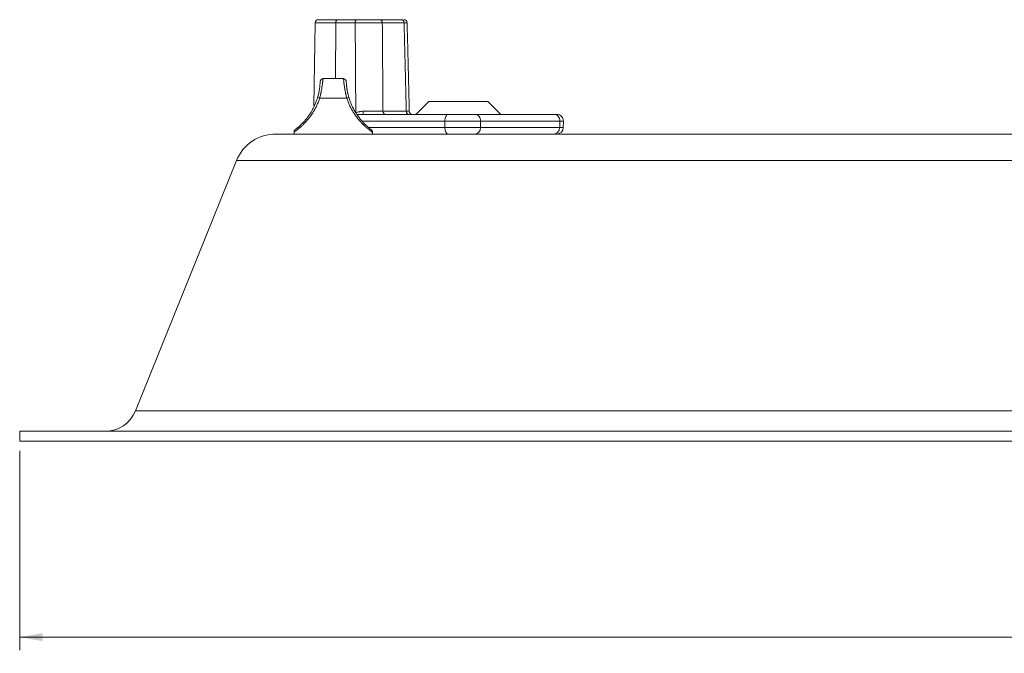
# Model space of a CAD drawing. Header units: millimetres. Extents: x 28 to 2257, y 19 to 785.
# Tile 3 of 55: x 835 to 986, y 165 to 262. Entities that reach past the tile are written whole.
import ezdxf

# ---------------------------------------------------------------- set-up
doc = ezdxf.new("R2010")
doc.units = ezdxf.units.MM
doc.layers.add('1', color=7, linetype='Continuous', true_color=0xffffff)
doc.styles.add('cadds4', font='txt')
doc.dimstyles.get("Standard").update_dxf_attribs({"dimtxt": 0.18, "dimasz": 0.18, "dimexe": 0.18, "dimexo": 0.0625, "dimgap": 0.09, "dimtad": 0, "dimtih": 1, "dimtoh": 1, "dimdec": 4, "dimzin": 0, "dimdsep": 46, "dimtxsty": 'Standard', "dimcen": 0.09, "dimadec": 0, "dimazin": 0, "dimtfac": 1, "dimtdec": 4, "dimtofl": 0, "dimtmove": 0, "dimatfit": 3, "dimfxl": 0, "dimtolj": 1, "dimtzin": 0, "dimarcsym": 0})

# ---------------------------------------------------------------- blocks, each defined once
blk = doc.blocks.new('_U6')
at = {"layer": '1', "color": 35, "lineweight": 13}
for p, q in [((835.05, 195.76), (835.05, 165.26)), ((1217.05, 195.76), (1217.05, 165.26)), ((835.05, 167.26), (1014.47, 167.26)), ((1217.05, 167.26), (1037.62, 167.26))]:
    blk.add_line(p, q, dxfattribs=at)
at = {"layer": '1', "color": 35}
for points in [[(835.05, 167.26), (838.55, 167.87), (838.55, 166.64)], [(1217.05, 167.26), (1213.55, 166.64), (1213.55, 167.87)]]:
    blk.add_solid(points, dxfattribs=at)
at = {"layer": '1', "color": 35, "linetype": 'Continuous', "lineweight": 13, "char_height": 3, "attachment_point": 7, "line_spacing_factor": 0.715361, "style": 'cadds4'}
for s, insert in [('\\fArial|b0|i0;%%c', (1016.13, 164.92)), ('\\fArial|b0|i0;\\W1.2080;382.0', (1023.63, 164.92))]:
    blk.add_mtext(s, dxfattribs=dict(at, insert=insert))

msp = doc.modelspace()

# ---------------------------------------------------------------- linework, layer by layer
at = {"layer": '1', "color": 155, "linetype": 'Continuous', "lineweight": 18}
for p, q in [((880.29, 261.26), (880.07, 248.56)), ((883.45, 261.26), (880.29, 261.26)), ((880.79, 261.76), (883.7, 261.76)), ((883.45, 261.26), (883.37, 252.76)), ((886.41, 261.26), (883.45, 261.26)), ((883.7, 261.76), (886.66, 261.76)), ((890.12, 261.76), (893.48, 261.76)), ((893.9, 261.26), (890.56, 261.26)), ((881.54, 252.76), (884.55, 252.76)), ((885.12, 249.76), (880.97, 249.76)), ((897.7, 249.26), (895.7, 247.26)), ((897.7, 249.26), (906.7, 249.26)), ((908.7, 247.26), (906.7, 249.26)), ((886.71, 247.26), (900.65, 247.26)), ((890.65, 247.75), (894.23, 247.75)), ((900.65, 247.26), (904.75, 247.26)), ((904.75, 247.26), (916.88, 247.26)), ((917.29, 247.26), (916.88, 247.26)), ((900.14, 246.24), (887.48, 246.24)), ((900.13, 245.24), (900.14, 246.24)), ((917.74, 246.24), (905.61, 246.24)), ((905.61, 246.24), (905.61, 245.24)), ((917.72, 245.24), (917.74, 246.24)), ((918.27, 245.23), (918.29, 246.23)), ((874.27, 244.26), (1010.01, 244.26)), ((877.05, 244.59), (877.05, 244.26)), ((888.49, 245.24), (900.13, 245.24)), ((889.05, 244.26), (889.05, 244.59)), ((905.61, 245.24), (917.72, 245.24)), ((868.24, 240.19), (852.76, 201.88)), ((1010.06, 240.19), (868.24, 240.19)), ((1199.33, 201.88), (852.76, 201.88)), ((835.05, 198.76), (1217.05, 198.76)), ((835.05, 198.76), (835.05, 197.26)), ((835.05, 197.26), (1217.05, 197.26))]:
    msp.add_line(p, q, dxfattribs=at)
for centre, radius, start, end in [((881.54, 252.26), 0.5, 90, 178.2809), ((884.55, 252.26), 0.5, 1.7191, 90), ((917.29, 246.26), 1, 359.2164, 90), ((874.27, 237.76), 6.5, 90, 158), ((917.27, 245.26), 1, 270, 358.8369), ((848.13, 203.76), 5, 270, 338)]:
    msp.add_arc(centre, radius, start, end, dxfattribs=at)
for centre, major_axis, ratio, start_param, end_param in [((880.79, 261.26), (0, -0.5), 0.99999, 3.141593, 4.694936), ((883.7, 261.26), (0, 0.5), 0.505945, 0, 1.553343), ((886.66, 261.26), (0, 0.5), 0.505945, 0, 1.553343), ((890.12, 261.26), (0, 0.5), 0.877151, 4.729842, 6.283185), ((893.48, 261.26), (0, 0.5), 0.847226, 4.729842, 6.283185), ((893.86, 261.26), (0, -0.5), 1, 1.607245, 3.141997), ((881.15, 249.76), (-0.48, 0.14), 0.10253, 0, 1.232759), ((884.95, 249.76), (0.48, 0.14), 0.10253, 5.050427, 6.283185), ((887.59, 247.76), (0, -0.5), 0.123349, 0, 1.547641), ((891.09, 247.76), (0, -0.5), 0.878169, 4.729842, 6.283185), ((894.65, 247.76), (0, -0.5), 0.846096, 4.729842, 6.283185), ((895.19, 247.76), (0, 0.5), 1, 1.593086, 3.141038), ((900.65, 246.26), (0, -1), 0.505945, 3.141593, 4.729842), ((904.75, 246.26), (0, -1), 0.862566, 1.553343, 3.141593), ((916.88, 246.26), (0, -1), 0.862566, 1.553343, 3.141593), ((902.16, 246.26), (-4, 0.01), 0.00597, 1.040518, 2.61101), ((914.29, 246.26), (-4, 0.02), 0.001555, 3.141555, 3.671964), ((900.64, 245.26), (0, -1), 0.505945, 4.729842, 6.283185), ((902.16, 245.26), (-4, 0.01), 0.00597, 1.040518, 2.61101), ((904.75, 245.26), (0, -1), 0.862566, 0, 1.553343), ((916.85, 245.26), (0, -1), 0.862566, 0, 1.553343), ((914.26, 245.26), (-4, 0.02), 0.001555, 3.141555, 3.671964)]:
    msp.add_ellipse(centre, major_axis=major_axis, ratio=ratio, start_param=start_param, end_param=end_param, dxfattribs=at)
for points, knots in [([(890.56, 261.26), (890.51, 261.26), (890.41, 261.27), (890.29, 261.27), (890.19, 261.27), (890.15, 261.27), (890.09, 261.27), (890.05, 261.27), (889.94, 261.27), (889.79, 261.27), (889.63, 261.27), (889.5, 261.27), (889.44, 261.27), (889.37, 261.27), (889.33, 261.27), (889.31, 261.27), (889.2, 261.27), (889.01, 261.27), (888.73, 261.27), (888.53, 261.27), (888.39, 261.27), (888.34, 261.27), (888.24, 261.27), (888.19, 261.27), (888.04, 261.27), (887.84, 261.27), (887.64, 261.27), (887.49, 261.27), (887.44, 261.27), (887.37, 261.27), (887.34, 261.27), (887.29, 261.27), (887.17, 261.27), (886.95, 261.27), (886.77, 261.27), (886.59, 261.27), (886.5, 261.26), (886.41, 261.26)], [0, 0, 0, 0, 0.0625, 0.125, 0.125, 0.15625, 0.15625, 0.1875, 0.1875, 0.25, 0.3125, 0.3125, 0.34375, 0.359375, 0.359375, 0.375, 0.375, 0.4375, 0.5, 0.5625, 0.5625, 0.59375, 0.59375, 0.625, 0.625, 0.6875, 0.75, 0.75, 0.78125, 0.78125, 0.796875, 0.796875, 0.8125, 0.875, 0.9375, 0.9375, 1, 1, 1, 1]), ([(886.5, 247.5), (886.49, 249.81), (886.47, 252.13), (886.44, 256.72), (886.43, 258.99), (886.41, 261.26)], [0, 0, 0, 0, 0.504926, 0.504926, 1, 1, 1, 1]), ([(886.66, 261.76), (886.74, 261.76), (886.81, 261.76), (886.96, 261.76), (887.12, 261.76), (887.28, 261.76), (887.38, 261.76), (887.4, 261.76), (887.44, 261.76), (887.46, 261.76), (887.52, 261.76), (887.56, 261.76), (887.69, 261.76), (887.85, 261.76), (888.02, 261.76), (888.14, 261.76), (888.18, 261.76), (888.27, 261.76), (888.31, 261.76), (888.43, 261.76), (888.6, 261.76), (888.83, 261.76), (888.98, 261.76), (889.08, 261.76), (889.1, 261.76), (889.13, 261.76), (889.19, 261.76), (889.24, 261.76), (889.35, 261.76), (889.48, 261.76), (889.61, 261.76), (889.7, 261.76), (889.73, 261.76), (889.78, 261.76), (889.81, 261.76), (889.89, 261.76), (889.99, 261.76), (890.08, 261.76), (890.12, 261.76)], [0, 0, 0, 0, 0.0625, 0.0625, 0.125, 0.1875, 0.1875, 0.203125, 0.203125, 0.21875, 0.21875, 0.25, 0.25, 0.3125, 0.375, 0.375, 0.40625, 0.40625, 0.4375, 0.4375, 0.5, 0.5625, 0.625, 0.625, 0.640625, 0.640625, 0.65625, 0.6875, 0.6875, 0.75, 0.8125, 0.8125, 0.84375, 0.84375, 0.875, 0.875, 0.9375, 1, 1, 1, 1]), ([(890.56, 261.26), (890.57, 259.43), (890.59, 257.59), (890.62, 253.09), (890.64, 250.42), (890.65, 247.75)], [0, 0, 0, 0, 0.407391, 0.407391, 1, 1, 1, 1]), ([(894.36, 261.27), (894.36, 261.27), (894.36, 261.27), (894.35, 261.27), (894.32, 261.27), (894.3, 261.27), (894.3, 261.27), (894.29, 261.27), (894.28, 261.27), (894.27, 261.27), (894.25, 261.27), (894.22, 261.27), (894.16, 261.27), (894.04, 261.27), (893.95, 261.26), (893.9, 261.26)], [0, 0, 0, 0, 0.000042, 0.166702, 0.333361, 0.333361, 0.375026, 0.375026, 0.416691, 0.416691, 0.500021, 0.500021, 0.666681, 0.83334, 1, 1, 1, 1]), ([(894.23, 247.75), (894.18, 249.58), (894.14, 251.42), (894.03, 255.92), (893.96, 258.59), (893.9, 261.26)], [0, 0, 0, 0, 0.407391, 0.407391, 1, 1, 1, 1]), ([(880.67, 249.9), (880.69, 249.98), (880.73, 250.14), (880.77, 250.3), (880.8, 250.42), (880.81, 250.46), (880.83, 250.53), (880.84, 250.57), (880.86, 250.69), (880.88, 250.77), (880.9, 250.92), (880.92, 250.99), (880.93, 251.1), (880.94, 251.14), (880.95, 251.19), (880.95, 251.21), (880.95, 251.24), (880.97, 251.32), (880.98, 251.4), (880.99, 251.52), (881, 251.58), (881, 251.65), (881, 251.66), (881.01, 251.69), (881.01, 251.7), (881.01, 251.74), (881.01, 251.76), (881.02, 251.83), (881.02, 251.88), (881.03, 251.96), (881.03, 251.99), (881.03, 252.04), (881.03, 252.06), (881.03, 252.09), (881.03, 252.1), (881.04, 252.17), (881.04, 252.21), (881.04, 252.24), (881.04, 252.25), (881.04, 252.25), (881.04, 252.26), (881.04, 252.27), (881.04, 252.27), (881.04, 252.27)], [0, 0, 0, 0, 0.06251, 0.12502, 0.12502, 0.156276, 0.156276, 0.187531, 0.187531, 0.250041, 0.250041, 0.312551, 0.312551, 0.343806, 0.343806, 0.359434, 0.359434, 0.375061, 0.437572, 0.437572, 0.500082, 0.500082, 0.515709, 0.515709, 0.531337, 0.531337, 0.562592, 0.562592, 0.625102, 0.625102, 0.687613, 0.687613, 0.718868, 0.718868, 0.750123, 0.750123, 0.875143, 0.875143, 0.906399, 0.906399, 0.937654, 0.937654, 1, 1, 1, 1]), ([(881.54, 252.76), (881.53, 252.76), (881.53, 252.75), (881.52, 252.74), (881.51, 252.73), (881.51, 252.72), (881.5, 252.71), (881.49, 252.69), (881.49, 252.67), (881.48, 252.61), (881.47, 252.58), (881.46, 252.54), (881.46, 252.53), (881.46, 252.51), (881.46, 252.5), (881.45, 252.47), (881.45, 252.45), (881.44, 252.38), (881.43, 252.33), (881.42, 252.23), (881.41, 252.17), (881.4, 252.09), (881.4, 252.08), (881.4, 252.05), (881.4, 252.03), (881.39, 251.98), (881.39, 251.95), (881.37, 251.84), (881.36, 251.77), (881.34, 251.62), (881.33, 251.54), (881.31, 251.41), (881.31, 251.37), (881.29, 251.28), (881.29, 251.24), (881.26, 251.1), (881.25, 251.01), (881.21, 250.83), (881.2, 250.73), (881.17, 250.61), (881.17, 250.59), (881.16, 250.54), (881.14, 250.47), (881.13, 250.39), (881.09, 250.25), (881.05, 250.05), (881, 249.85), (880.97, 249.76)], [0, 0, 0, 0, 0.0625, 0.0625, 0.09375, 0.09375, 0.125, 0.125, 0.1875, 0.1875, 0.25, 0.25, 0.265625, 0.265625, 0.28125, 0.28125, 0.3125, 0.3125, 0.375, 0.375, 0.4375, 0.4375, 0.453125, 0.453125, 0.46875, 0.46875, 0.5, 0.5, 0.5625, 0.5625, 0.625, 0.625, 0.65625, 0.65625, 0.6875, 0.6875, 0.75, 0.75, 0.8125, 0.8125, 0.828125, 0.828125, 0.84375, 0.875, 0.875, 0.9375, 1, 1, 1, 1]), ([(885.12, 249.76), (885.09, 249.85), (885.04, 250.05), (885, 250.25), (884.97, 250.37), (884.96, 250.4), (884.95, 250.45), (884.95, 250.47), (884.93, 250.54), (884.92, 250.59), (884.89, 250.74), (884.86, 250.93), (884.83, 251.11), (884.81, 251.22), (884.8, 251.24), (884.8, 251.28), (884.79, 251.31), (884.78, 251.37), (884.78, 251.41), (884.76, 251.54), (884.75, 251.62), (884.73, 251.77), (884.72, 251.84), (884.71, 251.95), (884.7, 251.98), (884.69, 252.05), (884.69, 252.08), (884.68, 252.17), (884.67, 252.23), (884.66, 252.34), (884.65, 252.38), (884.64, 252.47), (884.63, 252.51), (884.62, 252.57), (884.62, 252.58), (884.62, 252.61), (884.61, 252.63), (884.6, 252.67), (884.6, 252.69), (884.58, 252.74), (884.57, 252.76), (884.55, 252.76)], [0, 0, 0, 0, 0.0625, 0.125, 0.125, 0.140625, 0.140625, 0.15625, 0.15625, 0.1875, 0.1875, 0.25, 0.3125, 0.3125, 0.328125, 0.328125, 0.34375, 0.34375, 0.375, 0.375, 0.4375, 0.4375, 0.5, 0.5, 0.53125, 0.53125, 0.5625, 0.5625, 0.625, 0.625, 0.6875, 0.6875, 0.75, 0.75, 0.78125, 0.78125, 0.8125, 0.8125, 0.875, 0.875, 1, 1, 1, 1]), ([(885.05, 252.27), (885.05, 252.27), (885.05, 252.26), (885.05, 252.21), (885.05, 252.17), (885.06, 252.11), (885.06, 252.11), (885.06, 252.09), (885.06, 252.07), (885.06, 252.05), (885.06, 252), (885.06, 251.96), (885.07, 251.88), (885.07, 251.84), (885.08, 251.77), (885.08, 251.74), (885.08, 251.69), (885.09, 251.66), (885.1, 251.58), (885.1, 251.53), (885.12, 251.41), (885.12, 251.34), (885.14, 251.24), (885.14, 251.21), (885.15, 251.14), (885.16, 251.1), (885.17, 251), (885.2, 250.85), (885.23, 250.7), (885.25, 250.58), (885.26, 250.54), (885.28, 250.46), (885.29, 250.42), (885.32, 250.3), (885.34, 250.22), (885.38, 250.06), (885.4, 249.98), (885.43, 249.9)], [0, 0, 0, 0, 0.125, 0.125, 0.25, 0.25, 0.265625, 0.265625, 0.28125, 0.3125, 0.3125, 0.375, 0.375, 0.4375, 0.4375, 0.46875, 0.46875, 0.5, 0.5, 0.5625, 0.5625, 0.625, 0.625, 0.65625, 0.65625, 0.6875, 0.6875, 0.75, 0.8125, 0.8125, 0.84375, 0.84375, 0.875, 0.875, 0.9375, 0.9375, 1, 1, 1, 1]), ([(880.97, 249.76), (880.91, 249.57), (880.85, 249.38), (880.7, 249.01), (880.63, 248.83), (880.46, 248.48), (880.38, 248.3), (880.19, 247.96), (880.1, 247.8), (879.95, 247.55), (879.9, 247.47), (879.82, 247.36), (879.79, 247.32), (879.74, 247.24), (879.71, 247.2), (879.58, 247.01), (879.47, 246.86), (879.25, 246.58), (879.13, 246.44), (878.91, 246.18), (878.79, 246.06), (878.65, 245.91), (878.63, 245.88), (878.57, 245.83), (878.49, 245.74), (878.4, 245.66), (878.24, 245.51), (878.14, 245.42), (877.94, 245.24), (877.85, 245.17), (877.74, 245.07), (877.72, 245.06), (877.67, 245.02), (877.65, 245.01), (877.59, 244.96), (877.55, 244.93), (877.44, 244.84), (877.37, 244.79), (877.26, 244.71), (877.21, 244.67), (877.16, 244.63), (877.15, 244.63), (877.13, 244.62), (877.12, 244.61), (877.1, 244.59), (877.09, 244.58), (877.06, 244.56), (877.05, 244.56), (877.05, 244.56), (877.05, 244.56), (877.05, 244.56)], [0, 0, 0, 0, 0.062364, 0.062364, 0.124727, 0.124727, 0.187091, 0.187091, 0.249454, 0.249454, 0.280636, 0.280636, 0.296227, 0.296227, 0.311818, 0.311818, 0.374181, 0.374181, 0.436545, 0.436545, 0.498909, 0.498909, 0.5145, 0.5145, 0.53009, 0.561272, 0.561272, 0.623636, 0.623636, 0.685999, 0.685999, 0.70159, 0.70159, 0.717181, 0.717181, 0.748363, 0.748363, 0.810727, 0.810727, 0.87309, 0.87309, 0.888681, 0.888681, 0.904272, 0.904272, 0.935454, 0.935454, 0.997817, 0.997817, 1, 1, 1, 1]), ([(877.27, 244.98), (877.27, 244.98), (877.27, 244.98), (877.25, 244.96), (877.24, 244.96), (877.25, 244.96), (877.26, 244.96), (877.28, 244.98), (877.29, 244.99), (877.31, 245.01), (877.32, 245.01), (877.34, 245.03), (877.34, 245.03), (877.39, 245.07), (877.43, 245.1), (877.53, 245.18), (877.59, 245.23), (877.69, 245.31), (877.73, 245.34), (877.8, 245.4), (877.84, 245.44), (877.95, 245.54), (878.04, 245.62), (878.21, 245.79), (878.3, 245.88), (878.44, 246.02), (878.52, 246.1), (878.59, 246.18), (878.64, 246.24), (878.66, 246.26), (878.79, 246.41), (878.89, 246.52), (879.08, 246.77), (879.18, 246.9), (879.37, 247.17), (879.47, 247.31), (879.59, 247.5), (879.61, 247.53), (879.66, 247.61), (879.72, 247.72), (879.79, 247.83), (879.92, 248.06), (880, 248.22), (880.16, 248.54), (880.23, 248.7), (880.37, 249.03), (880.44, 249.2), (880.56, 249.54), (880.61, 249.72), (880.67, 249.9)], [0, 0, 0, 0, 0.004013, 0.004013, 0.062601, 0.062601, 0.121188, 0.121188, 0.150482, 0.150482, 0.165129, 0.165129, 0.179776, 0.179776, 0.238363, 0.238363, 0.296951, 0.296951, 0.326244, 0.326244, 0.355538, 0.355538, 0.414125, 0.414125, 0.472713, 0.472713, 0.502007, 0.516653, 0.516653, 0.5313, 0.5313, 0.589888, 0.589888, 0.648475, 0.648475, 0.707063, 0.707063, 0.72171, 0.72171, 0.736356, 0.76565, 0.76565, 0.824238, 0.824238, 0.882825, 0.882825, 0.941413, 0.941413, 1, 1, 1, 1]), ([(889.05, 244.56), (889.05, 244.56), (889.04, 244.56), (889.01, 244.58), (889.01, 244.58), (888.99, 244.59), (888.97, 244.61), (888.95, 244.62), (888.89, 244.66), (888.84, 244.7), (888.76, 244.76), (888.73, 244.78), (888.68, 244.82), (888.66, 244.83), (888.62, 244.86), (888.61, 244.87), (888.51, 244.95), (888.43, 245.01), (888.26, 245.15), (888.16, 245.23), (888.01, 245.36), (887.96, 245.41), (887.86, 245.5), (887.8, 245.55), (887.64, 245.7), (887.53, 245.81), (887.31, 246.04), (887.2, 246.17), (887.05, 246.33), (887.03, 246.36), (886.97, 246.43), (886.88, 246.53), (886.8, 246.64), (886.63, 246.85), (886.52, 247), (886.31, 247.3), (886.2, 247.46), (886.05, 247.7), (885.98, 247.82), (885.91, 247.95), (885.86, 248.03), (885.84, 248.08), (885.72, 248.29), (885.63, 248.47), (885.47, 248.83), (885.39, 249.01), (885.25, 249.38), (885.18, 249.56), (885.12, 249.76)], [0, 0, 0, 0, 0.060445, 0.060445, 0.076104, 0.076104, 0.091763, 0.123082, 0.123082, 0.185719, 0.185719, 0.217037, 0.217037, 0.232697, 0.232697, 0.248356, 0.248356, 0.310993, 0.310993, 0.37363, 0.37363, 0.404948, 0.404948, 0.436267, 0.436267, 0.498904, 0.498904, 0.561541, 0.561541, 0.5772, 0.5772, 0.592859, 0.624178, 0.624178, 0.686815, 0.686815, 0.749452, 0.749452, 0.78077, 0.79643, 0.79643, 0.812089, 0.812089, 0.874726, 0.874726, 0.937363, 0.937363, 1, 1, 1, 1]), ([(885.43, 249.9), (885.48, 249.72), (885.53, 249.54), (885.66, 249.2), (885.72, 249.03), (885.86, 248.7), (885.94, 248.53), (886.04, 248.33), (886.06, 248.29), (886.1, 248.21), (886.16, 248.09), (886.22, 247.97), (886.35, 247.74), (886.44, 247.59), (886.63, 247.3), (886.72, 247.16), (886.87, 246.96), (886.92, 246.89), (886.99, 246.8), (887.02, 246.76), (887.07, 246.7), (887.09, 246.67), (887.22, 246.51), (887.31, 246.39), (887.51, 246.17), (887.61, 246.06), (887.75, 245.92), (887.8, 245.87), (887.87, 245.8), (887.89, 245.78), (887.93, 245.73), (887.96, 245.71), (888.07, 245.61), (888.15, 245.53), (888.3, 245.39), (888.38, 245.33), (888.46, 245.26), (888.47, 245.25), (888.5, 245.22), (888.55, 245.19), (888.59, 245.15), (888.67, 245.09), (888.71, 245.06), (888.76, 245.02), (888.78, 245.01), (888.79, 244.99), (888.8, 244.99), (888.81, 244.98), (888.82, 244.98), (888.82, 244.98)], [0, 0, 0, 0, 0.06676, 0.06676, 0.13352, 0.13352, 0.20028, 0.20028, 0.21697, 0.21697, 0.23366, 0.267041, 0.267041, 0.333801, 0.333801, 0.400561, 0.400561, 0.433941, 0.433941, 0.450631, 0.450631, 0.467321, 0.467321, 0.534081, 0.534081, 0.600841, 0.600841, 0.634221, 0.634221, 0.650911, 0.650911, 0.667601, 0.667601, 0.734361, 0.734361, 0.801122, 0.801122, 0.817812, 0.817812, 0.834502, 0.867882, 0.867882, 0.934642, 0.934642, 0.968022, 0.968022, 0.984712, 0.984712, 1, 1, 1, 1]), ([(886.5, 247.5), (886.59, 247.54), (886.67, 247.57), (886.85, 247.64), (886.95, 247.66), (887.09, 247.69), (887.14, 247.7), (887.22, 247.71), (887.24, 247.72), (887.29, 247.72), (887.42, 247.74), (887.55, 247.74), (887.65, 247.74)], [0, 0, 0, 0, 0.25, 0.25, 0.5, 0.5, 0.625, 0.625, 0.6875, 0.6875, 0.75, 1, 1, 1, 1]), ([(887.65, 247.74), (887.8, 247.74), (887.95, 247.74), (888.25, 247.74), (888.39, 247.74), (888.58, 247.74), (888.62, 247.74), (888.69, 247.74), (888.73, 247.74), (888.83, 247.74), (888.91, 247.74), (889.12, 247.74), (889.25, 247.74), (889.45, 247.74), (889.52, 247.74), (889.62, 247.74), (889.65, 247.74), (889.71, 247.74), (889.74, 247.74), (889.89, 247.74), (890.01, 247.74), (890.17, 247.74), (890.22, 247.75), (890.29, 247.75), (890.32, 247.75), (890.36, 247.75), (890.39, 247.75), (890.5, 247.75), (890.58, 247.75), (890.65, 247.75)], [0, 0, 0, 0, 0.125, 0.125, 0.25, 0.25, 0.28125, 0.28125, 0.3125, 0.3125, 0.375, 0.375, 0.5, 0.5, 0.5625, 0.5625, 0.59375, 0.59375, 0.625, 0.625, 0.75, 0.75, 0.8125, 0.8125, 0.84375, 0.84375, 0.875, 0.875, 1, 1, 1, 1]), ([(894.23, 247.75), (894.31, 247.75), (894.38, 247.75), (894.5, 247.75), (894.55, 247.75), (894.59, 247.74), (894.6, 247.74), (894.62, 247.74), (894.63, 247.74), (894.65, 247.74), (894.66, 247.74), (894.68, 247.74), (894.69, 247.74), (894.69, 247.74)], [0, 0, 0, 0, 0.265182, 0.265182, 0.530363, 0.530363, 0.596659, 0.596659, 0.662954, 0.662954, 0.795545, 0.795545, 1, 1, 1, 1]), ([(877.28, 244.98), (877.27, 244.97), (877.25, 244.96), (877.24, 244.95), (877.24, 244.95), (877.24, 244.95), (877.23, 244.94), (877.21, 244.93), (877.17, 244.89), (877.11, 244.81), (877.06, 244.7), (877.05, 244.63), (877.05, 244.6)], [0, 0, 0, 0, 0.338888, 0.48994, 0.54267, 0.57298, 0.583583, 0.59743, 0.639452, 0.764966, 0.913422, 1, 1, 1, 1]), ([(889.04, 244.6), (889.04, 244.64), (889.02, 244.71), (888.98, 244.8), (888.94, 244.87), (888.9, 244.91), (888.87, 244.93), (888.86, 244.94), (888.86, 244.95), (888.85, 244.95), (888.85, 244.95), (888.84, 244.96), (888.84, 244.96), (888.82, 244.98), (888.81, 244.98)], [0, 0, 0, 0, 0.123013, 0.228688, 0.313917, 0.377236, 0.416029, 0.428138, 0.437384, 0.449557, 0.472142, 0.533358, 0.865739, 1, 1, 1, 1])]:
    msp.add_open_spline(points, degree=3, knots=knots, dxfattribs=at)
msp.add_open_spline([(894.69, 247.74), (894.36, 261.27)], degree=1, dxfattribs=at)

# ---------------------------------------------------------------- dimensions: what is measured, and where the dimension line sits
at = {"layer": '1', "color": 35, "linetype": 'Continuous', "lineweight": 13}
dim = msp.add_linear_dim(base=(1217.05, 167.26), p1=(835.05, 198.01), p2=(1217.05, 198.76), text='\\fArial|b0|i0;\\C35;{\\H1.00x;\\fArial|b0|i0;%%c\\fArial|b0|i0;}\\C35; <> ', dimstyle='Standard', override={"dimtxt": 3, "dimasz": 3.5, "dimexe": 2, "dimexo": 1.5, "dimgap": 1.5, "dimtih": 1, "dimtoh": 1, "dimdec": 1, "dimlfac": 1, "dimdsep": 46, "dimlunit": 2, "dimtxsty": 'cadds4', "dimsah": 1, "dimse1": 0, "dimse2": 0, "dimsd1": 0, "dimsd2": 0, "dimclrd": 35, "dimclre": 35, "dimclrt": 35, "dimtol": 0, "dimtm": -0.1, "dimtfac": 1, "dimtdec": 2, "dimtofl": 1, "dimtmove": 0, "dimlwd": 13, "dimlwe": 13}, dxfattribs=at)
dim.commit()
dim.dimension.update_dxf_attribs({"geometry": '_U6', "text_midpoint": (1026.05, 167.26), "dimtype": 160})

doc.saveas('drawing.dxf')
